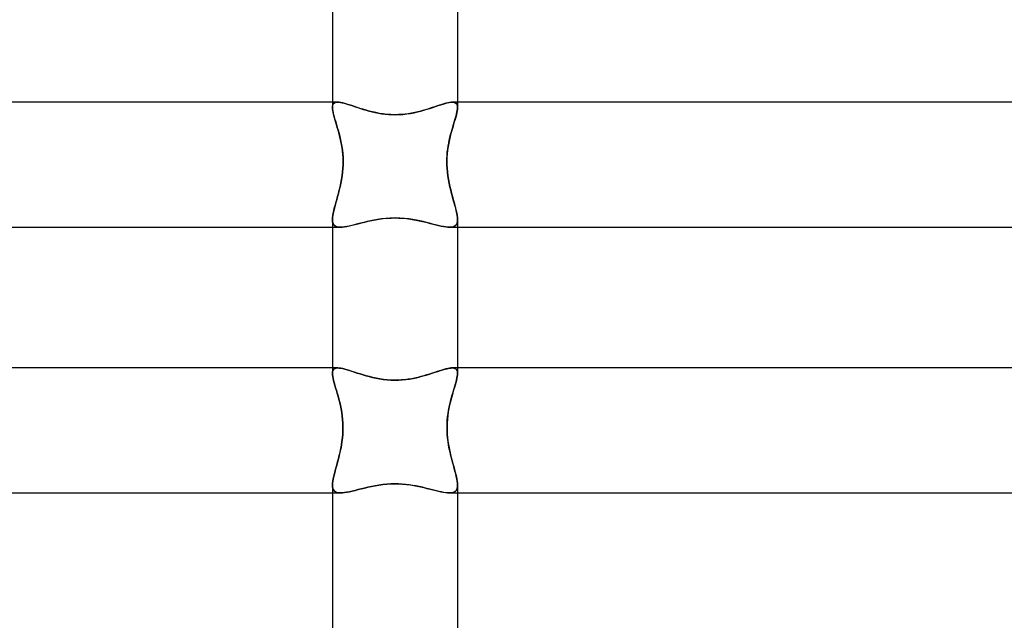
# Model space of a CAD drawing. Header units: millimetres. Extents: x -232 to 232, y -2 to 170.
# Tile 14 of 33: x -12 to 19, y 21 to 41. Entities that reach past the tile are written whole.
import ezdxf

# ---------------------------------------------------------------- set-up
doc = ezdxf.new("R2010")
doc.units = ezdxf.units.MM
doc.layers.add('HIDDEN', color=7, linetype='Continuous')
doc.layers.add('THICK', color=7, linetype='Continuous')

msp = doc.modelspace()

# ---------------------------------------------------------------- linework, layer by layer
at = {"layer": 'HIDDEN'}
for p, q in [((-1.837, 38), (-2, 38)), ((-1.996, 37.884), (-2, 37.832)), ((-2, 37.832), (-1.997, 37.877)), ((-1.998, 37.787), (-2, 37.832)), ((-1.991, 37.737), (-1.998, 37.787)), ((-1.997, 37.877), (-1.988, 37.915)), ((-1.983, 37.927), (-1.996, 37.884)), ((-1.988, 37.915), (-1.972, 37.946)), ((-1.961, 37.96), (-1.983, 37.927)), ((-1.972, 37.946), (-1.949, 37.97)), ((-1.929, 37.982), (-1.961, 37.96)), ((-1.949, 37.97), (-1.918, 37.987)), ((-1.887, 37.996), (-1.929, 37.982)), ((-1.918, 37.987), (-1.881, 37.997)), ((-1.837, 38), (-1.887, 37.996)), ((-1.881, 37.997), (-1.836, 38)), ((-1.788, 37.997), (-1.837, 38)), ((-1.836, 38), (-1.792, 37.998)), ((-1.792, 37.998), (-1.742, 37.991)), ((-1.733, 37.989), (-1.788, 37.997)), ((-1.742, 37.991), (-1.688, 37.98)), ((-1.673, 37.977), (-1.733, 37.989)), ((-1.688, 37.98), (-1.629, 37.965)), ((-1.607, 37.96), (-1.673, 37.977)), ((-1.629, 37.965), (-1.565, 37.948)), ((-1.537, 37.939), (-1.607, 37.96)), ((-1.565, 37.948), (-1.497, 37.927)), ((-1.462, 37.916), (-1.537, 37.939)), ((-1.497, 37.927), (-1.425, 37.904)), ((-1.382, 37.89), (-1.462, 37.916)), ((-1.425, 37.904), (-1.349, 37.879)), ((-1.298, 37.862), (-1.382, 37.89)), ((-1.349, 37.879), (-1.27, 37.853)), ((-1.211, 37.833), (-1.298, 37.862)), ((-1.27, 37.853), (-1.187, 37.826)), ((-1.12, 37.804), (-1.211, 37.833)), ((-1.187, 37.826), (-1.102, 37.798)), ((-1.025, 37.774), (-1.12, 37.804)), ((-1.102, 37.798), (-1.013, 37.771)), ((1.103, 37.799), (1.014, 37.771)), ((1.023, 37.774), (1.118, 37.803)), ((1.189, 37.826), (1.103, 37.799)), ((1.118, 37.803), (1.209, 37.833)), ((1.271, 37.853), (1.189, 37.826)), ((1.209, 37.833), (1.297, 37.862)), ((1.35, 37.88), (1.271, 37.853)), ((1.297, 37.862), (1.381, 37.89)), ((1.426, 37.904), (1.35, 37.88)), ((1.381, 37.89), (1.461, 37.916)), ((1.498, 37.927), (1.426, 37.904)), ((1.461, 37.916), (1.537, 37.939)), ((1.566, 37.948), (1.498, 37.927)), ((1.537, 37.939), (1.607, 37.96)), ((1.629, 37.966), (1.566, 37.948)), ((1.607, 37.96), (1.673, 37.977)), ((1.688, 37.98), (1.629, 37.966)), ((1.673, 37.977), (1.733, 37.989)), ((1.743, 37.991), (1.688, 37.98)), ((1.733, 37.989), (1.788, 37.997)), ((1.792, 37.998), (1.743, 37.991)), ((1.788, 37.997), (1.837, 38)), ((1.836, 38), (1.792, 37.998)), ((1.881, 37.997), (1.836, 38)), ((1.837, 38), (1.887, 37.996)), ((2, 38), (1.837, 38)), ((1.918, 37.987), (1.881, 37.997)), ((1.887, 37.996), (1.929, 37.982)), ((1.949, 37.97), (1.918, 37.987)), ((1.929, 37.982), (1.961, 37.96)), ((1.972, 37.946), (1.949, 37.97)), ((1.961, 37.96), (1.983, 37.927)), ((1.988, 37.915), (1.972, 37.946)), ((1.983, 37.927), (1.996, 37.884)), ((1.997, 37.877), (1.988, 37.915)), ((1.997, 37.782), (1.99, 37.726)), ((1.996, 37.884), (2, 37.832)), ((2, 37.832), (1.997, 37.877)), ((2, 37.832), (1.997, 37.782)), ((-1.981, 37.683), (-1.991, 37.737)), ((-1.968, 37.625), (-1.981, 37.683)), ((-1.952, 37.562), (-1.968, 37.625)), ((-1.933, 37.495), (-1.952, 37.562)), ((-1.913, 37.425), (-1.933, 37.495)), ((-0.927, 37.745), (-1.025, 37.774)), ((-1.013, 37.771), (-0.921, 37.743)), ((-0.826, 37.717), (-0.927, 37.745)), ((-0.921, 37.743), (-0.826, 37.717)), ((-0.722, 37.691), (-0.826, 37.717)), ((-0.826, 37.717), (-0.729, 37.692)), ((-0.729, 37.692), (-0.63, 37.67)), ((-0.613, 37.666), (-0.722, 37.691)), ((-0.63, 37.67), (-0.528, 37.649)), ((-0.499, 37.644), (-0.613, 37.666)), ((-0.528, 37.649), (-0.424, 37.632)), ((-0.38, 37.626), (-0.499, 37.644)), ((-0.424, 37.632), (-0.319, 37.618)), ((-0.257, 37.611), (-0.38, 37.626)), ((-0.319, 37.618), (-0.213, 37.608)), ((-0.129, 37.602), (-0.257, 37.611)), ((-0.213, 37.608), (-0.107, 37.602)), ((0, 37.6), (-0.129, 37.602)), ((-0.107, 37.602), (0, 37.6)), ((0, 37.6), (0.126, 37.602)), ((0.108, 37.602), (0, 37.6)), ((0.214, 37.608), (0.108, 37.602)), ((0.126, 37.602), (0.252, 37.611)), ((0.32, 37.618), (0.214, 37.608)), ((0.252, 37.611), (0.375, 37.625)), ((0.425, 37.632), (0.32, 37.618)), ((0.375, 37.625), (0.493, 37.643)), ((0.528, 37.649), (0.425, 37.632)), ((0.493, 37.643), (0.608, 37.665)), ((0.63, 37.67), (0.528, 37.649)), ((0.608, 37.665), (0.718, 37.69)), ((0.73, 37.693), (0.63, 37.67)), ((0.718, 37.69), (0.823, 37.716)), ((0.827, 37.717), (0.73, 37.693)), ((0.823, 37.716), (0.925, 37.744)), ((0.922, 37.744), (0.827, 37.717)), ((1.014, 37.771), (0.922, 37.744)), ((0.925, 37.744), (1.023, 37.774)), ((1.942, 37.526), (1.92, 37.45)), ((1.962, 37.598), (1.942, 37.526)), ((1.978, 37.665), (1.962, 37.598)), ((1.99, 37.726), (1.978, 37.665)), ((-1.891, 37.351), (-1.913, 37.425)), ((-1.867, 37.274), (-1.891, 37.351)), ((-1.844, 37.193), (-1.867, 37.274)), ((-1.819, 37.11), (-1.844, 37.193)), ((1.844, 37.193), (1.816, 37.1)), ((1.87, 37.283), (1.844, 37.193)), ((1.896, 37.369), (1.87, 37.283)), ((1.92, 37.45), (1.896, 37.369)), ((-1.795, 37.023), (-1.819, 37.11)), ((-1.772, 36.933), (-1.795, 37.023)), ((-1.749, 36.84), (-1.772, 36.933)), ((-1.727, 36.743), (-1.749, 36.84)), ((1.764, 36.901), (1.739, 36.797)), ((1.79, 37.002), (1.764, 36.901)), ((1.816, 37.1), (1.79, 37.002)), ((-1.708, 36.643), (-1.727, 36.743)), ((-1.691, 36.541), (-1.708, 36.643)), ((-1.677, 36.435), (-1.691, 36.541)), ((1.697, 36.579), (1.681, 36.467)), ((1.717, 36.69), (1.697, 36.579)), ((1.739, 36.797), (1.717, 36.69)), ((-1.667, 36.327), (-1.677, 36.435)), ((-1.66, 36.219), (-1.667, 36.327)), ((-1.657, 36.11), (-1.66, 36.219)), ((1.661, 36.236), (1.657, 36.118)), ((1.669, 36.352), (1.661, 36.236)), ((1.681, 36.467), (1.669, 36.352)), ((-1.664, 35.879), (-1.658, 36)), ((-1.658, 36), (-1.657, 36.11)), ((1.657, 36.118), (1.658, 36)), ((1.658, 36), (1.664, 35.881)), ((-1.709, 35.523), (-1.69, 35.64)), ((-1.69, 35.64), (-1.675, 35.758)), ((-1.675, 35.758), (-1.664, 35.879)), ((1.664, 35.881), (1.675, 35.763)), ((1.675, 35.763), (1.69, 35.645)), ((1.69, 35.645), (1.708, 35.529)), ((-1.782, 35.188), (-1.756, 35.297)), ((-1.756, 35.297), (-1.731, 35.409)), ((-1.731, 35.409), (-1.709, 35.523)), ((1.708, 35.529), (1.73, 35.415)), ((1.73, 35.415), (1.754, 35.303)), ((1.754, 35.303), (1.78, 35.195)), ((-1.865, 34.881), (-1.837, 34.98)), ((-1.837, 34.98), (-1.809, 35.082)), ((-1.809, 35.082), (-1.782, 35.188)), ((1.78, 35.195), (1.807, 35.089)), ((1.807, 35.089), (1.835, 34.986)), ((1.835, 34.986), (1.863, 34.887)), ((-1.94, 34.607), (-1.917, 34.694)), ((-1.917, 34.694), (-1.891, 34.785)), ((-1.891, 34.785), (-1.865, 34.881)), ((1.863, 34.887), (1.89, 34.791)), ((1.89, 34.791), (1.915, 34.699)), ((1.915, 34.699), (1.938, 34.611)), ((-1.997, 34.308), (-1.989, 34.375)), ((-1.989, 34.375), (-1.976, 34.447)), ((-1.976, 34.447), (-1.96, 34.525)), ((-1.96, 34.525), (-1.94, 34.607)), ((1.938, 34.611), (1.959, 34.528)), ((1.959, 34.528), (1.976, 34.45)), ((1.976, 34.45), (1.989, 34.377)), ((1.989, 34.377), (1.997, 34.309)), ((-2, 34.248), (-1.997, 34.308)), ((-2, 34.248), (-1.997, 34.189)), ((-1.996, 34.188), (-2, 34.248)), ((-1.997, 34.189), (-1.986, 34.138)), ((-1.985, 34.136), (-1.996, 34.188)), ((-1.986, 34.138), (-1.967, 34.094)), ((-1.966, 34.093), (-1.985, 34.136)), ((-1.967, 34.094), (-1.94, 34.059)), ((-1.939, 34.059), (-1.966, 34.093)), ((-1.94, 34.059), (-1.904, 34.033)), ((-1.903, 34.032), (-1.939, 34.059)), ((-1.904, 34.033), (-1.86, 34.014)), ((-1.859, 34.014), (-1.903, 34.032)), ((-1.86, 34.014), (-1.808, 34.003)), ((-1.808, 34.003), (-1.859, 34.014)), ((-1.808, 34.003), (-1.748, 34)), ((-1.748, 34), (-1.808, 34.003)), ((-1.748, 34), (-1.684, 34.003)), ((-1.686, 34.003), (-1.748, 34)), ((-1.617, 34.011), (-1.686, 34.003)), ((-1.684, 34.003), (-1.613, 34.011)), ((-1.543, 34.023), (-1.617, 34.011)), ((-1.613, 34.011), (-1.536, 34.025)), ((-1.464, 34.04), (-1.543, 34.023)), ((-1.536, 34.025), (-1.453, 34.042)), ((-1.38, 34.059), (-1.464, 34.04)), ((-1.453, 34.042), (-1.365, 34.063)), ((-1.291, 34.081), (-1.38, 34.059)), ((-1.365, 34.063), (-1.272, 34.086)), ((-1.198, 34.105), (-1.291, 34.081)), ((-1.272, 34.086), (-1.174, 34.111)), ((-1.1, 34.13), (-1.198, 34.105)), ((-1.174, 34.111), (-1.072, 34.138)), ((-0.999, 34.156), (-1.1, 34.13)), ((-1.072, 34.138), (-0.965, 34.165)), ((-0.894, 34.182), (-0.999, 34.156)), ((-0.965, 34.165), (-0.855, 34.191)), ((-0.786, 34.206), (-0.894, 34.182)), ((-0.855, 34.191), (-0.74, 34.216)), ((-0.675, 34.229), (-0.786, 34.206)), ((-0.74, 34.216), (-0.623, 34.239)), ((-0.559, 34.25), (-0.675, 34.229)), ((-0.623, 34.239), (-0.502, 34.259)), ((-0.434, 34.269), (-0.559, 34.25)), ((-0.502, 34.259), (-0.378, 34.276)), ((-0.298, 34.285), (-0.434, 34.269)), ((-0.378, 34.276), (-0.253, 34.289)), ((-0.153, 34.295), (-0.298, 34.285)), ((-0.253, 34.289), (-0.127, 34.296)), ((0, 34.299), (-0.153, 34.295)), ((-0.127, 34.296), (0, 34.299)), ((0.156, 34.295), (0, 34.299)), ((0, 34.299), (0.124, 34.296)), ((0.124, 34.296), (0.248, 34.289)), ((0.303, 34.284), (0.156, 34.295)), ((0.248, 34.289), (0.371, 34.277)), ((0.44, 34.268), (0.303, 34.284)), ((0.371, 34.277), (0.491, 34.261)), ((0.567, 34.249), (0.44, 34.268)), ((0.491, 34.261), (0.607, 34.242)), ((0.684, 34.228), (0.567, 34.249)), ((0.607, 34.242), (0.719, 34.221)), ((0.795, 34.204), (0.684, 34.228)), ((0.719, 34.221), (0.827, 34.197)), ((0.902, 34.18), (0.795, 34.204)), ((0.827, 34.197), (0.93, 34.173)), ((1.007, 34.154), (0.902, 34.18)), ((0.93, 34.173), (1.03, 34.148)), ((1.107, 34.129), (1.007, 34.154)), ((1.03, 34.148), (1.127, 34.124)), ((1.204, 34.104), (1.107, 34.129)), ((1.127, 34.124), (1.22, 34.1)), ((1.296, 34.08), (1.204, 34.104)), ((1.22, 34.1), (1.309, 34.077)), ((1.384, 34.058), (1.296, 34.08)), ((1.309, 34.077), (1.394, 34.056)), ((1.468, 34.039), (1.384, 34.058)), ((1.394, 34.056), (1.475, 34.037)), ((1.546, 34.023), (1.468, 34.039)), ((1.475, 34.037), (1.551, 34.022)), ((1.619, 34.01), (1.546, 34.023)), ((1.551, 34.022), (1.622, 34.01)), ((1.687, 34.003), (1.619, 34.01)), ((1.622, 34.01), (1.688, 34.003)), ((1.748, 34), (1.687, 34.003)), ((1.688, 34.003), (1.748, 34)), ((1.808, 34.003), (1.748, 34)), ((1.748, 34), (1.807, 34.003)), ((1.807, 34.003), (1.859, 34.014)), ((1.86, 34.014), (1.808, 34.003)), ((1.859, 34.014), (1.903, 34.032)), ((1.904, 34.032), (1.86, 34.014)), ((1.903, 34.032), (1.939, 34.058)), ((1.939, 34.059), (1.904, 34.032)), ((1.967, 34.094), (1.939, 34.059)), ((1.939, 34.058), (1.966, 34.093)), ((1.966, 34.093), (1.985, 34.136)), ((1.986, 34.137), (1.967, 34.094)), ((1.985, 34.136), (1.996, 34.188)), ((1.997, 34.189), (1.986, 34.137)), ((1.996, 34.188), (2, 34.248)), ((1.997, 34.309), (2, 34.248)), ((2, 34.248), (1.997, 34.189)), ((-2, 34), (-1.748, 34)), ((1.748, 34), (2, 34)), ((-1.833, 29.5), (-2, 29.5)), ((-1.997, 29.374), (-2, 29.328)), ((-2, 29.328), (-1.997, 29.374)), ((-1.997, 29.278), (-2, 29.328)), ((-1.987, 29.414), (-1.997, 29.374)), ((-1.997, 29.374), (-1.987, 29.414)), ((-1.987, 29.414), (-1.971, 29.446)), ((-1.971, 29.445), (-1.987, 29.414)), ((-1.947, 29.47), (-1.971, 29.445)), ((-1.971, 29.446), (-1.947, 29.47)), ((-1.916, 29.487), (-1.947, 29.47)), ((-1.947, 29.47), (-1.916, 29.487)), ((-1.878, 29.497), (-1.916, 29.487)), ((-1.916, 29.487), (-1.878, 29.497)), ((-1.833, 29.5), (-1.878, 29.497)), ((-1.878, 29.497), (-1.833, 29.5)), ((-1.783, 29.497), (-1.833, 29.5)), ((-1.833, 29.5), (-1.784, 29.497)), ((-1.784, 29.497), (-1.729, 29.489)), ((-1.728, 29.489), (-1.783, 29.497)), ((-1.729, 29.489), (-1.668, 29.477)), ((-1.668, 29.477), (-1.728, 29.489)), ((-1.602, 29.46), (-1.668, 29.477)), ((-1.668, 29.477), (-1.603, 29.46)), ((-1.603, 29.46), (-1.532, 29.44)), ((-1.532, 29.44), (-1.602, 29.46)), ((-1.456, 29.417), (-1.532, 29.44)), ((-1.532, 29.44), (-1.457, 29.417)), ((-1.457, 29.417), (-1.378, 29.392)), ((-1.376, 29.391), (-1.456, 29.417)), ((-1.378, 29.392), (-1.294, 29.365)), ((-1.292, 29.364), (-1.376, 29.391)), ((-1.294, 29.365), (-1.207, 29.336)), ((-1.205, 29.335), (-1.292, 29.364)), ((-1.207, 29.336), (-1.116, 29.307)), ((-1.113, 29.306), (-1.205, 29.335)), ((-1.116, 29.307), (-1.022, 29.278)), ((-1.018, 29.277), (-1.113, 29.306)), ((1.001, 29.272), (1.098, 29.301)), ((1.098, 29.301), (1.009, 29.274)), ((1.098, 29.301), (1.192, 29.331)), ((1.184, 29.329), (1.098, 29.301)), ((1.266, 29.355), (1.184, 29.329)), ((1.192, 29.331), (1.282, 29.361)), ((1.345, 29.381), (1.266, 29.355)), ((1.282, 29.361), (1.368, 29.389)), ((1.421, 29.406), (1.345, 29.381)), ((1.368, 29.389), (1.45, 29.415)), ((1.493, 29.428), (1.421, 29.406)), ((1.45, 29.415), (1.527, 29.439)), ((1.561, 29.448), (1.493, 29.428)), ((1.527, 29.439), (1.599, 29.459)), ((1.624, 29.466), (1.561, 29.448)), ((1.599, 29.459), (1.666, 29.476)), ((1.684, 29.48), (1.624, 29.466)), ((1.666, 29.476), (1.728, 29.489)), ((1.738, 29.491), (1.684, 29.48)), ((1.728, 29.489), (1.783, 29.497)), ((1.788, 29.498), (1.738, 29.491)), ((1.783, 29.497), (1.833, 29.5)), ((1.832, 29.5), (1.788, 29.498)), ((1.878, 29.497), (1.832, 29.5)), ((1.833, 29.5), (1.878, 29.497)), ((2, 29.5), (1.833, 29.5)), ((1.878, 29.497), (1.916, 29.487)), ((1.917, 29.487), (1.878, 29.497)), ((1.916, 29.487), (1.947, 29.469)), ((1.947, 29.47), (1.917, 29.487)), ((1.971, 29.445), (1.947, 29.47)), ((1.947, 29.469), (1.971, 29.445)), ((1.971, 29.445), (1.988, 29.413)), ((1.988, 29.413), (1.971, 29.445)), ((1.988, 29.413), (1.997, 29.374)), ((1.997, 29.374), (1.988, 29.413)), ((1.997, 29.374), (2, 29.328)), ((2, 29.328), (1.997, 29.374)), ((2, 29.328), (1.997, 29.278)), ((-1.99, 29.222), (-1.997, 29.278)), ((-1.978, 29.161), (-1.99, 29.222)), ((-1.962, 29.094), (-1.978, 29.161)), ((-1.943, 29.022), (-1.962, 29.094)), ((-1.922, 28.946), (-1.943, 29.022)), ((-1.022, 29.278), (-0.924, 29.249)), ((-0.92, 29.248), (-1.018, 29.277)), ((-0.924, 29.249), (-0.824, 29.222)), ((-0.82, 29.221), (-0.92, 29.248)), ((-0.824, 29.222), (-0.72, 29.196)), ((-0.714, 29.194), (-0.82, 29.221)), ((-0.72, 29.196), (-0.61, 29.171)), ((-0.605, 29.17), (-0.714, 29.194)), ((-0.61, 29.171), (-0.496, 29.15)), ((-0.49, 29.149), (-0.605, 29.17)), ((-0.496, 29.15), (-0.378, 29.132)), ((-0.372, 29.131), (-0.49, 29.149)), ((-0.378, 29.132), (-0.255, 29.118)), ((-0.25, 29.117), (-0.372, 29.131)), ((-0.255, 29.118), (-0.128, 29.109)), ((-0.125, 29.109), (-0.25, 29.117)), ((-0.128, 29.109), (0, 29.106)), ((0, 29.106), (-0.125, 29.109)), ((0, 29.106), (0.118, 29.109)), ((0.107, 29.108), (0, 29.106)), ((0.213, 29.114), (0.107, 29.108)), ((0.118, 29.109), (0.234, 29.116)), ((0.318, 29.124), (0.213, 29.114)), ((0.234, 29.116), (0.35, 29.128)), ((0.422, 29.138), (0.318, 29.124)), ((0.35, 29.128), (0.464, 29.144)), ((0.526, 29.155), (0.422, 29.138)), ((0.464, 29.144), (0.577, 29.165)), ((0.627, 29.175), (0.526, 29.155)), ((0.577, 29.165), (0.687, 29.188)), ((0.727, 29.197), (0.627, 29.175)), ((0.687, 29.188), (0.795, 29.214)), ((0.824, 29.222), (0.727, 29.197)), ((0.795, 29.214), (0.899, 29.242)), ((0.918, 29.247), (0.824, 29.222)), ((0.899, 29.242), (1.001, 29.272)), ((1.009, 29.274), (0.918, 29.247)), ((1.944, 29.025), (1.923, 28.95)), ((1.963, 29.096), (1.944, 29.025)), ((1.978, 29.162), (1.963, 29.096)), ((1.99, 29.223), (1.978, 29.162)), ((1.997, 29.278), (1.99, 29.223)), ((-1.898, 28.864), (-1.922, 28.946)), ((-1.872, 28.779), (-1.898, 28.864)), ((-1.846, 28.689), (-1.872, 28.779)), ((-1.819, 28.596), (-1.846, 28.689)), ((1.849, 28.699), (1.823, 28.608)), ((1.875, 28.786), (1.849, 28.699)), ((1.899, 28.87), (1.875, 28.786)), ((1.923, 28.95), (1.899, 28.87)), ((-1.793, 28.499), (-1.819, 28.596)), ((-1.768, 28.398), (-1.793, 28.499)), ((-1.744, 28.294), (-1.768, 28.398)), ((1.772, 28.415), (1.747, 28.312)), ((1.797, 28.513), (1.772, 28.415)), ((1.823, 28.608), (1.797, 28.513)), ((-1.722, 28.187), (-1.744, 28.294)), ((-1.703, 28.078), (-1.722, 28.187)), ((-1.687, 27.965), (-1.703, 28.078)), ((1.705, 28.094), (1.688, 27.98)), ((1.725, 28.205), (1.705, 28.094)), ((1.747, 28.312), (1.725, 28.205)), ((-1.674, 27.851), (-1.687, 27.965)), ((-1.667, 27.735), (-1.674, 27.851)), ((-1.663, 27.618), (-1.667, 27.735)), ((1.667, 27.742), (1.663, 27.621)), ((1.675, 27.862), (1.667, 27.742)), ((1.688, 27.98), (1.675, 27.862)), ((-1.67, 27.381), (-1.664, 27.5)), ((-1.664, 27.5), (-1.663, 27.618)), ((1.663, 27.621), (1.664, 27.5)), ((1.664, 27.5), (1.67, 27.385)), ((-1.713, 27.032), (-1.695, 27.147)), ((-1.695, 27.147), (-1.681, 27.263)), ((-1.681, 27.263), (-1.67, 27.381)), ((1.67, 27.385), (1.68, 27.272)), ((1.68, 27.272), (1.693, 27.16)), ((1.693, 27.16), (1.71, 27.05)), ((-1.784, 26.699), (-1.758, 26.807)), ((-1.758, 26.807), (-1.735, 26.918)), ((-1.735, 26.918), (-1.713, 27.032)), ((1.71, 27.05), (1.73, 26.941)), ((1.73, 26.941), (1.752, 26.835)), ((1.752, 26.835), (1.776, 26.731)), ((-1.865, 26.392), (-1.838, 26.491)), ((-1.838, 26.491), (-1.811, 26.593)), ((-1.811, 26.593), (-1.784, 26.699)), ((1.776, 26.731), (1.801, 26.63)), ((1.801, 26.63), (1.827, 26.531)), ((1.827, 26.531), (1.853, 26.436)), ((-1.939, 26.117), (-1.916, 26.204)), ((-1.916, 26.204), (-1.891, 26.296)), ((-1.891, 26.296), (-1.865, 26.392)), ((1.853, 26.436), (1.878, 26.344)), ((1.878, 26.344), (1.903, 26.255)), ((1.903, 26.255), (1.925, 26.17)), ((1.925, 26.17), (1.946, 26.089)), ((-1.997, 25.815), (-1.989, 25.882)), ((-1.989, 25.882), (-1.976, 25.956)), ((-1.976, 25.956), (-1.959, 26.034)), ((-1.959, 26.034), (-1.939, 26.117)), ((1.946, 26.089), (1.964, 26.013)), ((1.964, 26.013), (1.979, 25.94)), ((1.979, 25.94), (1.99, 25.873)), ((1.99, 25.873), (1.998, 25.81)), ((-2, 25.753), (-1.997, 25.815)), ((-2, 25.753), (-1.996, 25.692)), ((-1.996, 25.692), (-2, 25.753)), ((-1.996, 25.692), (-1.985, 25.64)), ((-1.985, 25.64), (-1.996, 25.692)), ((-1.985, 25.64), (-1.966, 25.596)), ((-1.966, 25.596), (-1.985, 25.64)), ((-1.966, 25.596), (-1.938, 25.56)), ((-1.939, 25.56), (-1.966, 25.596)), ((-1.902, 25.533), (-1.939, 25.56)), ((-1.938, 25.56), (-1.902, 25.533)), ((-1.902, 25.533), (-1.858, 25.514)), ((-1.857, 25.514), (-1.902, 25.533)), ((-1.858, 25.514), (-1.805, 25.504)), ((-1.804, 25.503), (-1.857, 25.514)), ((-1.805, 25.504), (-1.743, 25.5)), ((-1.743, 25.5), (-1.804, 25.503)), ((-1.743, 25.5), (-1.68, 25.503)), ((-1.68, 25.503), (-1.743, 25.5)), ((-1.68, 25.503), (-1.61, 25.511)), ((-1.611, 25.511), (-1.68, 25.503)), ((-1.535, 25.523), (-1.611, 25.511)), ((-1.61, 25.511), (-1.534, 25.524)), ((-1.454, 25.54), (-1.535, 25.523)), ((-1.534, 25.524), (-1.453, 25.54)), ((-1.368, 25.56), (-1.454, 25.54)), ((-1.453, 25.54), (-1.367, 25.56)), ((-1.277, 25.582), (-1.368, 25.56)), ((-1.367, 25.56), (-1.276, 25.582)), ((-1.181, 25.607), (-1.277, 25.582)), ((-1.276, 25.582), (-1.18, 25.607)), ((-1.081, 25.632), (-1.181, 25.607)), ((-1.18, 25.607), (-1.08, 25.632)), ((-0.977, 25.658), (-1.081, 25.632)), ((-1.08, 25.632), (-0.976, 25.658)), ((-0.869, 25.683), (-0.977, 25.658)), ((-0.976, 25.658), (-0.867, 25.684)), ((-0.756, 25.708), (-0.869, 25.683)), ((-0.867, 25.684), (-0.754, 25.709)), ((-0.639, 25.731), (-0.756, 25.708)), ((-0.754, 25.709), (-0.636, 25.732)), ((-0.517, 25.752), (-0.639, 25.731)), ((-0.636, 25.732), (-0.514, 25.752)), ((-0.391, 25.769), (-0.517, 25.752)), ((-0.514, 25.752), (-0.389, 25.77)), ((-0.261, 25.782), (-0.391, 25.769)), ((-0.389, 25.77), (-0.26, 25.782)), ((-0.131, 25.79), (-0.261, 25.782)), ((-0.26, 25.782), (-0.13, 25.79)), ((0, 25.793), (-0.131, 25.79)), ((-0.13, 25.79), (0, 25.793)), ((0.114, 25.791), (0, 25.793)), ((0, 25.793), (0.121, 25.791)), ((0.229, 25.785), (0.114, 25.791)), ((0.121, 25.791), (0.243, 25.784)), ((0.343, 25.775), (0.229, 25.785)), ((0.243, 25.784), (0.364, 25.772)), ((0.456, 25.761), (0.343, 25.775)), ((0.364, 25.772), (0.483, 25.757)), ((0.566, 25.744), (0.456, 25.761)), ((0.483, 25.757), (0.598, 25.739)), ((0.673, 25.725), (0.566, 25.744)), ((0.598, 25.739), (0.71, 25.718)), ((0.776, 25.704), (0.673, 25.725)), ((0.71, 25.718), (0.818, 25.695)), ((0.877, 25.682), (0.776, 25.704)), ((0.818, 25.695), (0.923, 25.671)), ((0.974, 25.658), (0.877, 25.682)), ((0.923, 25.671), (1.023, 25.646)), ((1.068, 25.635), (0.974, 25.658)), ((1.023, 25.646), (1.12, 25.622)), ((1.158, 25.612), (1.068, 25.635)), ((1.12, 25.622), (1.213, 25.598)), ((1.245, 25.59), (1.158, 25.612)), ((1.213, 25.598), (1.302, 25.576)), ((1.328, 25.569), (1.245, 25.59)), ((1.302, 25.576), (1.387, 25.555)), ((1.408, 25.55), (1.328, 25.569)), ((1.387, 25.555), (1.469, 25.537)), ((1.484, 25.534), (1.408, 25.55)), ((1.469, 25.537), (1.545, 25.522)), ((1.556, 25.52), (1.484, 25.534)), ((1.545, 25.522), (1.617, 25.51)), ((1.623, 25.509), (1.556, 25.52)), ((1.617, 25.51), (1.683, 25.503)), ((1.686, 25.502), (1.623, 25.509)), ((1.683, 25.503), (1.743, 25.5)), ((1.743, 25.5), (1.686, 25.502)), ((1.797, 25.503), (1.743, 25.5)), ((1.743, 25.5), (1.803, 25.503)), ((1.846, 25.511), (1.797, 25.503)), ((1.803, 25.503), (1.856, 25.514)), ((1.887, 25.526), (1.846, 25.511)), ((1.856, 25.514), (1.901, 25.533)), ((1.922, 25.546), (1.887, 25.526)), ((1.901, 25.533), (1.938, 25.559)), ((1.951, 25.574), (1.922, 25.546)), ((1.938, 25.559), (1.965, 25.595)), ((1.973, 25.609), (1.951, 25.574)), ((1.965, 25.595), (1.985, 25.639)), ((1.988, 25.65), (1.973, 25.609)), ((1.985, 25.639), (1.996, 25.692)), ((1.997, 25.698), (1.988, 25.65)), ((1.996, 25.692), (2, 25.752)), ((2, 25.752), (1.997, 25.698)), ((1.998, 25.81), (2, 25.752)), ((-2, 25.5), (-1.743, 25.5)), ((1.743, 25.5), (2, 25.5))]:
    msp.add_line(p, q, dxfattribs=at)
at = {"layer": 'THICK'}
for p, q in [((-2, 42.743), (-2, 37.832)), ((2, 42.743), (2, 37.832)), ((-2, 38), (-185.491, 38)), ((-2, 37.832), (-1.997, 37.782)), ((-1.997, 37.782), (-1.99, 37.727)), ((1.992, 37.74), (1.998, 37.788)), ((1.998, 37.788), (2, 37.832)), ((185.491, 38), (2, 38)), ((-1.99, 37.727), (-1.978, 37.665)), ((-1.978, 37.665), (-1.962, 37.599)), ((-1.962, 37.599), (-1.942, 37.527)), ((-1.942, 37.527), (-1.92, 37.451)), ((1.916, 37.437), (1.936, 37.505)), ((1.936, 37.505), (1.954, 37.569)), ((1.954, 37.569), (1.97, 37.63)), ((1.97, 37.63), (1.982, 37.687)), ((1.982, 37.687), (1.992, 37.74)), ((-1.92, 37.451), (-1.896, 37.37)), ((-1.896, 37.37), (-1.871, 37.284)), ((-1.871, 37.284), (-1.844, 37.194)), ((-1.844, 37.194), (-1.817, 37.101)), ((1.826, 37.132), (1.849, 37.213)), ((1.849, 37.213), (1.873, 37.291)), ((1.873, 37.291), (1.895, 37.365)), ((1.895, 37.365), (1.916, 37.437)), ((-1.817, 37.101), (-1.79, 37.003)), ((-1.79, 37.003), (-1.764, 36.902)), ((-1.764, 36.902), (-1.739, 36.798)), ((1.736, 36.784), (1.757, 36.875)), ((1.757, 36.875), (1.779, 36.963)), ((1.779, 36.963), (1.802, 37.049)), ((1.802, 37.049), (1.826, 37.132)), ((-1.739, 36.798), (-1.717, 36.691)), ((-1.717, 36.691), (-1.697, 36.58)), ((-1.697, 36.58), (-1.681, 36.468)), ((1.685, 36.499), (1.7, 36.596)), ((1.7, 36.596), (1.717, 36.691)), ((1.717, 36.691), (1.736, 36.784)), ((-1.681, 36.468), (-1.669, 36.353)), ((-1.669, 36.353), (-1.661, 36.237)), ((-1.661, 36.237), (-1.657, 36.119)), ((1.659, 36.202), (1.665, 36.302)), ((1.665, 36.302), (1.673, 36.401)), ((1.673, 36.401), (1.685, 36.499)), ((-1.658, 36), (-1.664, 35.881)), ((-1.657, 36.119), (-1.658, 36)), ((1.657, 36.101), (1.659, 36.202)), ((1.658, 36), (1.657, 36.101)), ((1.665, 35.879), (1.658, 36)), ((-1.69, 35.645), (-1.708, 35.529)), ((-1.675, 35.762), (-1.69, 35.645)), ((-1.664, 35.881), (-1.675, 35.762)), ((1.675, 35.759), (1.665, 35.879)), ((1.69, 35.64), (1.675, 35.759)), ((1.709, 35.523), (1.69, 35.64)), ((-1.754, 35.304), (-1.78, 35.195)), ((-1.73, 35.415), (-1.754, 35.304)), ((-1.708, 35.529), (-1.73, 35.415)), ((1.732, 35.408), (1.709, 35.523)), ((1.756, 35.296), (1.732, 35.408)), ((1.782, 35.187), (1.756, 35.296)), ((-1.835, 34.986), (-1.863, 34.886)), ((-1.808, 35.089), (-1.835, 34.986)), ((-1.78, 35.195), (-1.808, 35.089)), ((1.81, 35.081), (1.782, 35.187)), ((1.837, 34.978), (1.81, 35.081)), ((1.865, 34.879), (1.837, 34.978)), ((-1.915, 34.699), (-1.938, 34.611)), ((-1.89, 34.791), (-1.915, 34.699)), ((-1.863, 34.886), (-1.89, 34.791)), ((1.892, 34.784), (1.865, 34.879)), ((1.917, 34.693), (1.892, 34.784)), ((1.94, 34.606), (1.917, 34.693)), ((-1.989, 34.377), (-1.997, 34.31)), ((-1.976, 34.45), (-1.989, 34.377)), ((-1.959, 34.528), (-1.976, 34.45)), ((-1.938, 34.611), (-1.959, 34.528)), ((1.96, 34.524), (1.94, 34.606)), ((1.977, 34.447), (1.96, 34.524)), ((1.989, 34.375), (1.977, 34.447)), ((1.997, 34.308), (1.989, 34.375)), ((-1.997, 34.31), (-2, 34.248)), ((-2, 34.247), (-2, 29.328)), ((2, 34.248), (1.997, 34.308)), ((2, 34.247), (2, 29.328)), ((-185.492, 34), (-2, 34)), ((2, 34), (185.492, 34)), ((-2, 29.5), (-185.866, 29.5)), ((-2, 29.328), (-1.997, 29.278)), ((1.992, 29.233), (1.998, 29.283)), ((1.998, 29.283), (2, 29.328)), ((185.866, 29.5), (2, 29.5)), ((-1.997, 29.278), (-1.99, 29.222)), ((-1.99, 29.222), (-1.978, 29.16)), ((-1.978, 29.16), (-1.962, 29.094)), ((-1.962, 29.094), (-1.943, 29.022)), ((-1.943, 29.022), (-1.921, 28.945)), ((1.914, 28.921), (1.934, 28.991)), ((1.934, 28.991), (1.953, 29.057)), ((1.953, 29.057), (1.969, 29.12)), ((1.969, 29.12), (1.982, 29.179)), ((1.982, 29.179), (1.992, 29.233)), ((-1.921, 28.945), (-1.898, 28.864)), ((-1.898, 28.864), (-1.872, 28.779)), ((-1.872, 28.779), (-1.846, 28.69)), ((-1.846, 28.69), (-1.82, 28.596)), ((1.822, 28.607), (1.846, 28.69)), ((1.846, 28.69), (1.87, 28.77)), ((1.87, 28.77), (1.893, 28.847)), ((1.893, 28.847), (1.914, 28.921)), ((-1.82, 28.596), (-1.793, 28.499)), ((-1.793, 28.499), (-1.768, 28.398)), ((-1.768, 28.398), (-1.744, 28.295)), ((1.732, 28.241), (1.753, 28.338)), ((1.753, 28.338), (1.776, 28.431)), ((1.776, 28.431), (1.799, 28.52)), ((1.799, 28.52), (1.822, 28.607)), ((-1.744, 28.295), (-1.722, 28.188)), ((-1.722, 28.188), (-1.702, 28.078)), ((-1.702, 28.078), (-1.687, 27.965)), ((1.683, 27.934), (1.697, 28.04)), ((1.697, 28.04), (1.713, 28.142)), ((1.713, 28.142), (1.732, 28.241)), ((-1.687, 27.965), (-1.675, 27.851)), ((-1.675, 27.851), (-1.667, 27.735)), ((-1.667, 27.735), (-1.663, 27.618)), ((1.663, 27.61), (1.666, 27.718)), ((1.666, 27.718), (1.672, 27.827)), ((1.672, 27.827), (1.683, 27.934)), ((-1.664, 27.5), (-1.67, 27.381)), ((-1.663, 27.618), (-1.664, 27.5)), ((1.664, 27.5), (1.663, 27.61)), ((1.67, 27.379), (1.664, 27.5)), ((-1.695, 27.146), (-1.713, 27.031)), ((-1.681, 27.263), (-1.695, 27.146)), ((-1.67, 27.381), (-1.681, 27.263)), ((1.681, 27.26), (1.67, 27.379)), ((1.696, 27.142), (1.681, 27.26)), ((1.714, 27.026), (1.696, 27.142)), ((-1.759, 26.806), (-1.784, 26.697)), ((-1.735, 26.917), (-1.759, 26.806)), ((-1.713, 27.031), (-1.735, 26.917)), ((1.736, 26.912), (1.714, 27.026)), ((1.76, 26.801), (1.736, 26.912)), ((1.786, 26.692), (1.76, 26.801)), ((-1.838, 26.489), (-1.865, 26.39)), ((-1.811, 26.592), (-1.838, 26.489)), ((-1.784, 26.697), (-1.811, 26.592)), ((1.812, 26.586), (1.786, 26.692)), ((1.84, 26.484), (1.812, 26.586)), ((1.867, 26.385), (1.84, 26.484)), ((-1.917, 26.203), (-1.939, 26.116)), ((-1.892, 26.295), (-1.917, 26.203)), ((-1.865, 26.39), (-1.892, 26.295)), ((1.893, 26.29), (1.867, 26.385)), ((1.918, 26.199), (1.893, 26.29)), ((1.941, 26.112), (1.918, 26.199)), ((-1.989, 25.882), (-1.997, 25.814)), ((-1.976, 25.955), (-1.989, 25.882)), ((-1.96, 26.033), (-1.976, 25.955)), ((-1.939, 26.116), (-1.96, 26.033)), ((1.96, 26.029), (1.941, 26.112)), ((1.977, 25.952), (1.96, 26.029)), ((1.989, 25.88), (1.977, 25.952)), ((1.997, 25.813), (1.989, 25.88)), ((-1.997, 25.814), (-2, 25.753)), ((-2, 25.752), (-2, 20.824)), ((2, 25.752), (1.997, 25.813)), ((2, 25.752), (2, 20.824)), ((-185.867, 25.5), (-2, 25.5)), ((2, 25.5), (185.867, 25.5))]:
    msp.add_line(p, q, dxfattribs=at)

doc.saveas('drawing.dxf')
